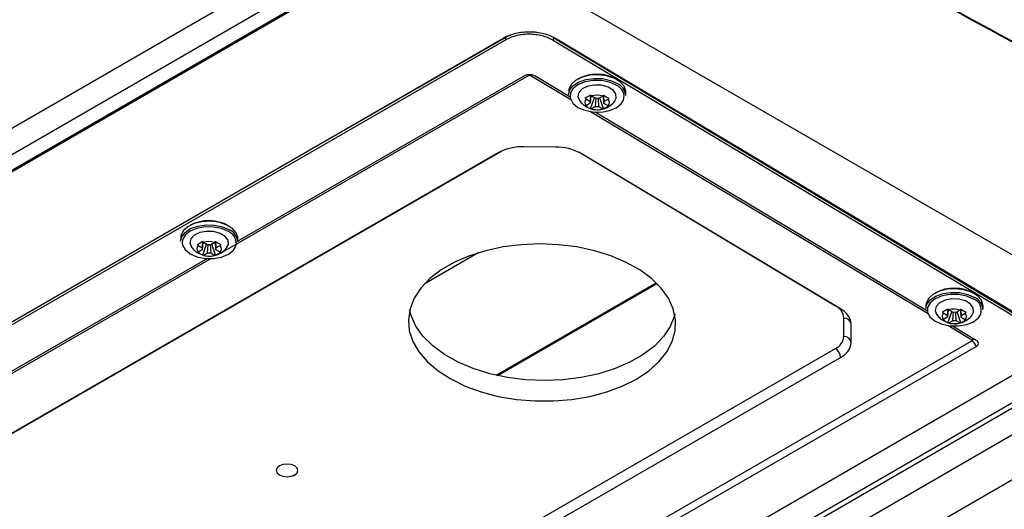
# Model space of a CAD drawing. Header units: millimetres. Extents: x 82 to 1337, y -230 to 1154.
# Tile 28 of 217: x 1120 to 1256, y -126 to -58. Entities that reach past the tile are written whole.
import ezdxf

# ---------------------------------------------------------------- set-up
doc = ezdxf.new("R2010")
doc.units = ezdxf.units.MM

msp = doc.modelspace()

# ---------------------------------------------------------------- linework, layer by layer
at = {"color": 7, "linetype": 'Continuous', "lineweight": 25}
for p, q in [((1028.52, -125.27), (1168.57, -44.43)), ((1027.98, -131.59), (1176.06, -46.11)), ((1028.13, -129.15), (1172.16, -46)), ((1175.93, -46.03), (1101.91, -88.77)), ((1185.8, -49.41), (1274.95, -100.87)), ((1186.94, -60.67), (1052.59, -138.23)), ((1187.31, -60.89), (1052.83, -138.37)), ((1260.79, -101.13), (1193.68, -60.96)), ((1193.86, -60.66), (1260.97, -100.83)), ((1261.26, -100.88), (1194.09, -60.74)), ((1189.78, -65.89), (1150.12, -88.75)), ((1196.11, -68.85), (1191.2, -65.91)), ((1195.91, -68.02), (1195.9, -68.51)), ((1198.32, -69.1), (1198.89, -69.44)), ((1198.89, -69.44), (1198.96, -68.69)), ((1198.97, -68.69), (1198.89, -69.7)), ((1198.94, -70.44), (1199.48, -68.94)), ((1199.62, -69.02), (1199.04, -68.68)), ((1199.62, -70.13), (1199.71, -69.04)), ((1199.99, -69.02), (1200.05, -70.14)), ((1200.62, -68.7), (1200.05, -69.03)), ((1200.73, -70.46), (1200.22, -68.93)), ((1200.78, -69.72), (1200.72, -68.71)), ((1200.73, -68.71), (1200.78, -69.46)), ((1200.78, -69.46), (1201.35, -69.13)), ((1203.8, -68.63), (1203.8, -68.14)), ((1198.29, -70.15), (1198.91, -70.42)), ((1198.89, -69.7), (1198.32, -70.03)), ((1199.04, -70.46), (1199.62, -70.13)), ((1200.05, -70.14), (1200.62, -70.48)), ((1201.35, -70.06), (1200.78, -69.72)), ((1245.55, -98.44), (1199.57, -70.92)), ((1194.08, -75.75), (1189.74, -75.7)), ((1186.21, -76.52), (1080.16, -137.62)), ((1233.53, -98.14), (1197.62, -76.64)), ((1142.22, -88.27), (1142.21, -88.75)), ((1150.11, -88.87), (1150.12, -88.39)), ((1144.63, -89.35), (1145.2, -89.69)), ((1145.2, -89.69), (1145.27, -88.94)), ((1145.29, -88.94), (1145.2, -89.95)), ((1145.26, -90.69), (1145.8, -89.19)), ((1145.93, -89.27), (1145.36, -88.93)), ((1145.93, -90.38), (1146.03, -89.29)), ((1146.3, -89.26), (1146.37, -90.38)), ((1146.94, -88.95), (1146.37, -89.27)), ((1147.04, -90.71), (1146.53, -89.18)), ((1147.09, -89.96), (1147.03, -88.78)), ((1147.04, -88.77), (1147.09, -89.71)), ((1147.09, -89.71), (1147.66, -89.38)), ((1145.91, -91.17), (1104.11, -115.25)), ((1144.6, -90.4), (1145.23, -90.66)), ((1145.2, -89.95), (1144.63, -90.27)), ((1145.36, -90.71), (1145.93, -90.38)), ((1146.37, -90.38), (1146.94, -90.73)), ((1147.66, -90.31), (1147.09, -89.96)), ((1183.48, -90.35), (1175.91, -94.72)), ((1185.86, -107.31), (1208.01, -94.52)), ((1186.06, -107.36), (1208.12, -94.63)), ((1245.35, -97.61), (1245.34, -98.1)), ((1253.24, -98.22), (1253.25, -97.74)), ((1234, -101.96), (1234, -99.41)), ((1247.76, -98.7), (1248.33, -99.04)), ((1248.33, -99.29), (1247.76, -99.62)), ((1248.33, -99.04), (1248.4, -98.28)), ((1248.42, -98.28), (1248.33, -99.29)), ((1248.38, -100.04), (1248.92, -98.54)), ((1249.06, -98.62), (1248.49, -98.28)), ((1249.06, -99.73), (1249.15, -98.63)), ((1249.43, -98.62), (1249.49, -99.73)), ((1250.06, -98.29), (1249.49, -98.62)), ((1250.17, -100.06), (1249.66, -98.53)), ((1250.22, -99.31), (1250.16, -98.3)), ((1250.17, -98.3), (1250.22, -99.06)), ((1250.22, -99.06), (1250.79, -98.73)), ((1250.79, -99.65), (1250.22, -99.31)), ((1234.98, -102.78), (1234.99, -100.23)), ((1247.73, -99.75), (1248.36, -100.01)), ((1248.49, -100.06), (1249.06, -99.73)), ((1252.31, -102.49), (1249.01, -100.52)), ((1249.49, -99.73), (1250.06, -100.07)), ((1119.52, -190.6), (1274.95, -100.87)), ((1275.65, -101.28), (1119.52, -191.41)), ((1278.84, -103.12), (1116.33, -196.94)), ((1123.23, -176.58), (1251.71, -102.56)), ((1123.84, -177.35), (1252.31, -103.33)), ((1126.78, -164.71), (1232.82, -103.61)), ((1127.47, -165.94), (1233.51, -104.84)), ((1284.24, -106.23), (1121.54, -200.16)), ((1261.26, -105.07), (1217.13, -130.55))]:
    msp.add_line(p, q, dxfattribs=at)
at = {"color": 8, "linetype": 'Continuous', "lineweight": 25}
for p, q in [((1165.01, -73.33), (1187.14, -60.58)), ((1190.39, -65.86), (1147.76, -90.42)), ((1196.2, -69.22), (1190.59, -65.86)), ((1245.65, -98.81), (1198.94, -70.86)), ((1186.64, -76.3), (1080.88, -137.23)), ((1232.83, -97.74), (1197.31, -76.47)), ((1146.45, -91.17), (1101.75, -116.93)), ((1251.71, -102.44), (1248.38, -100.45))]:
    msp.add_line(p, q, dxfattribs=at)
at = {"color": 7, "linetype": 'Continuous', "lineweight": 25, "flags": 128}
for points in [[(1195.9, -68.51), (1196.03, -67.93), (1196.5, -67.3), (1197.27, -66.78), (1198.27, -66.42), (1199.41, -66.26), (1200.58, -66.29), (1201.69, -66.53), (1202.64, -66.95)], [(1203.8, -68.14), (1203.8, -68.03), (1203.58, -67.35), (1203.03, -66.73), (1202.2, -66.24), (1201.16, -65.9), (1200, -65.76), (1198.83, -65.83), (1197.75, -66.09), (1196.86, -66.54), (1196.24, -67.12), (1195.93, -67.78), (1195.91, -68.02)], [(1202.5, -67.2), (1201.55, -66.78), (1200.43, -66.56), (1199.26, -66.55), (1198.14, -66.75), (1197.19, -67.14), (1196.5, -67.69), (1196.18, -68.23)], [(1202.3, -69.37), (1202.49, -68.97), (1202.45, -68.39), (1202.05, -67.86), (1201.36, -67.45), (1200.46, -67.2), (1199.48, -67.17), (1198.54, -67.34), (1197.79, -67.7), (1197.31, -68.2), (1197.17, -68.77), (1197.38, -69.31)], [(1196.1, -68.8), (1196.14, -69.03), (1196.5, -69.69), (1197.19, -70.26), (1198.14, -70.67), (1199.26, -70.9), (1200.43, -70.91), (1201.55, -70.71), (1202.5, -70.31), (1203.19, -69.76), (1203.49, -69.28)], [(1142.21, -88.75), (1142.35, -88.18), (1142.82, -87.55), (1143.59, -87.03), (1144.59, -86.67), (1145.72, -86.5), (1146.9, -86.54), (1148.01, -86.78), (1148.96, -87.2)], [(1150.12, -88.39), (1150.12, -88.28), (1149.9, -87.6), (1149.35, -86.98), (1148.52, -86.49), (1147.48, -86.15), (1146.32, -86.01), (1145.15, -86.08), (1144.07, -86.34), (1143.18, -86.79), (1142.55, -87.36), (1142.25, -88.03), (1142.22, -88.27)], [(1148.81, -87.45), (1147.86, -87.03), (1146.75, -86.81), (1145.58, -86.79), (1144.46, -87), (1143.51, -87.39), (1142.82, -87.94), (1142.49, -88.48)], [(1148.62, -89.62), (1148.81, -89.22), (1148.77, -88.64), (1148.37, -88.11), (1147.67, -87.69), (1146.77, -87.45), (1145.79, -87.42), (1144.86, -87.59), (1144.1, -87.95), (1143.63, -88.45), (1143.49, -89.02), (1143.7, -89.56)], [(1142.42, -89.04), (1142.46, -89.28), (1142.82, -89.94), (1143.51, -90.51), (1144.46, -90.92), (1145.58, -91.15), (1146.75, -91.16), (1147.86, -90.96), (1148.81, -90.56), (1149.5, -90.01), (1149.81, -89.53)], [(1205.28, -107.84), (1206.98, -106.71), (1208.39, -105.46), (1209.48, -104.09), (1210.24, -102.65), (1210.64, -101.16), (1210.69, -99.64), (1210.38, -98.14), (1209.71, -96.67), (1208.71, -95.26), (1207.38, -93.95), (1205.76, -92.75), (1203.87, -91.7), (1201.76, -90.81), (1199.46, -90.09), (1197.02, -89.57), (1194.49, -89.26), (1191.91, -89.15), (1189.34, -89.26), (1186.83, -89.57), (1184.42, -90.09), (1182.16, -90.8), (1180.09, -91.69), (1178.27, -92.74), (1176.71, -93.94), (1175.46, -95.25), (1174.53, -96.65), (1173.95, -98.12), (1173.72, -99.63), (1173.85, -101.15), (1174.34, -102.64), (1175.18, -104.08), (1176.35, -105.45), (1177.83, -106.7), (1179.59, -107.83), (1181.59, -108.81), (1183.8, -109.61), (1186.17, -110.23), (1188.67, -110.65), (1191.23, -110.86), (1193.81, -110.86), (1196.36, -110.65), (1198.83, -110.23), (1201.17, -109.62), (1203.33, -108.81), (1205.28, -107.84)], [(1253.25, -97.74), (1253.24, -97.63), (1253.03, -96.95), (1252.48, -96.33), (1251.64, -95.83), (1250.6, -95.5), (1249.44, -95.36), (1248.28, -95.42), (1247.2, -95.69), (1246.3, -96.13), (1245.68, -96.71), (1245.37, -97.38), (1245.35, -97.61)], [(1245.34, -98.1), (1245.47, -97.52), (1245.95, -96.89), (1246.71, -96.38), (1247.71, -96.02), (1248.85, -95.85), (1250.02, -95.89), (1251.14, -96.13), (1252.08, -96.55)], [(1251.94, -96.79), (1250.99, -96.38), (1249.87, -96.15), (1248.7, -96.14), (1247.59, -96.34), (1246.64, -96.74), (1245.95, -97.29), (1245.62, -97.83)], [(1251.74, -98.97), (1251.94, -98.57), (1251.89, -97.99), (1251.49, -97.46), (1250.8, -97.04), (1249.9, -96.8), (1248.92, -96.76), (1247.99, -96.94), (1247.23, -97.3), (1246.75, -97.8), (1246.62, -98.37), (1246.82, -98.91)], [(1210.58, -98.88), (1210.53, -99.08), (1209.94, -100.55), (1209.02, -101.95), (1207.76, -103.27), (1206.21, -104.46), (1204.38, -105.51), (1202.32, -106.4), (1200.06, -107.11), (1197.65, -107.63), (1195.13, -107.95), (1192.56, -108.05), (1189.99, -107.95), (1187.45, -107.63), (1185.01, -107.11), (1182.71, -106.4), (1180.6, -105.51), (1178.72, -104.45), (1177.09, -103.26), (1175.77, -101.94), (1174.76, -100.54), (1174.1, -99.07), (1173.9, -98.32)], [(1245.54, -98.39), (1245.58, -98.63), (1245.95, -99.29), (1246.64, -99.85), (1247.58, -100.27), (1248.7, -100.49), (1249.87, -100.5), (1250.99, -100.3), (1251.94, -99.91), (1252.63, -99.36), (1252.93, -98.88)], [(1158, -121.11), (1158.32, -120.83), (1158.44, -120.49), (1158.32, -120.15), (1158, -119.86), (1157.51, -119.67), (1156.94, -119.59), (1156.37, -119.65), (1155.88, -119.84), (1155.55, -120.12), (1155.44, -120.46), (1155.55, -120.8), (1155.88, -121.09), (1156.36, -121.28), (1156.94, -121.36), (1157.51, -121.29), (1158, -121.11)], [(1155.44, -120.44), (1155.44, -120.45), (1155.55, -120.79), (1155.88, -121.08), (1156.36, -121.27), (1156.94, -121.35), (1157.51, -121.29), (1158, -121.1)], [(1158, -121.1), (1158.32, -120.82), (1158.44, -120.49)]]:
    msp.add_lwpolyline(points, dxfattribs=at)
at = {"color": 8, "linetype": 'Continuous', "lineweight": 25, "flags": 128}
for points in [[(1196.18, -68.23), (1196.14, -68.35), (1196.1, -68.8)], [(1142.49, -88.48), (1142.46, -88.59), (1142.42, -89.04)], [(1245.62, -97.83), (1245.58, -97.94), (1245.54, -98.39)]]:
    msp.add_lwpolyline(points, dxfattribs=at)
at = {"color": 7, "linetype": 'Continuous', "lineweight": 25}
for centre, radius, start, end in [((1187.52, -60.57), 0.385, 182.3304, 236.7392), ((1193.47, -60.63), 0.39, 302.4471, 356.0447), ((1190.47, -67.25), 1.52, 61.5553, 117.2298), ((1190.49, -66.04), 0.209, 61.5553, 117.2298), ((1199.81, -71.2), 5.52, 60.4766, 117.7761), ((1201.81, -68.76), 1.99, 3.8903, 65.4302), ((1198.79, -69.56), 0.66, 135.4885, 224.4966), ((1199.21, -69.57), 0.344, 158.2734, 201.7117), ((1199.81, -71.36), 2.78, 72.9933, 105.857), ((1199.82, -70.64), 1.63, 81.8127, 97.0376), ((1200.46, -69.59), 0.344, 338.2734, 21.7117), ((1200.88, -69.59), 0.66, 315.4885, 44.4966), ((1199.86, -67.8), 2.78, 252.9933, 285.857), ((1199.85, -68.51), 1.63, 261.8127, 277.0376), ((1189.52, -82.77), 7.07, 88.2208, 117.9662), ((1194.15, -82.91), 7.16, 60.996, 90.5002), ((1146.12, -91.46), 5.53, 60.5193, 117.7334), ((1148.13, -89.01), 1.99, 3.8903, 65.4302), ((1145.1, -89.81), 0.66, 135.4885, 224.4966), ((1145.52, -89.82), 0.344, 158.2734, 201.7117), ((1146.12, -91.61), 2.78, 72.9933, 105.857), ((1146.13, -90.89), 1.63, 81.8127, 97.0376), ((1146.77, -89.84), 0.344, 338.2734, 21.7117), ((1147.19, -89.84), 0.66, 315.4885, 44.4966), ((1146.18, -88.05), 2.78, 252.9933, 285.857), ((1146.17, -88.76), 1.63, 261.8127, 277.0376), ((1249.25, -100.8), 5.52, 60.4766, 117.7761), ((1251.26, -98.36), 1.99, 3.8903, 65.4302), ((1231.94, -99.6), 2.07, 5.3633, 64.4836), ((1232.41, -100.47), 2.59, 5.3633, 64.4836), ((1248.23, -99.16), 0.66, 135.4885, 224.4966), ((1248.65, -99.16), 0.344, 158.2734, 201.7117), ((1249.25, -100.95), 2.78, 72.9933, 105.857), ((1249.26, -100.24), 1.63, 81.8127, 97.0376), ((1249.9, -99.18), 0.344, 338.2734, 21.7117), ((1250.32, -99.19), 0.66, 315.4885, 44.4966), ((1249.3, -97.39), 2.78, 252.9933, 285.857), ((1249.29, -98.11), 1.63, 261.8127, 277.0376), ((1231.98, -101.77), 2.02, 294.5216, 354.5521), ((1234.07, -102.87), 0.915, 5.7612, 94.8397), ((1232.47, -102.54), 2.53, 294.5216, 354.5521), ((1251.68, -102.5), 0.0618, 291.52, 68.2762), ((1250.85, -103.85), 1.55, 19.7086, 56.5961), ((1252.15, -102.91), 0.449, 291.52, 68.2762), ((1231.98, -104.9), 1.54, 2.0152, 56.7658)]:
    msp.add_arc(centre, radius, start, end, dxfattribs=at)
at = {"color": 8, "linetype": 'Continuous', "lineweight": 25}
for centre, radius, start, end in [((1190.01, -66.47), 0.721, 58.0261, 79.0065), ((1190.96, -66.47), 0.712, 100.4478, 121.0284), ((1201.9, -68.76), 1.67, 341.6788, 69.1485), ((1148.22, -89.01), 1.67, 341.6788, 69.1485), ((1251.34, -98.35), 1.67, 341.6788, 69.1485), ((1234.07, -100.33), 0.921, 7.8952, 94.6771), ((1252.03, -102.93), 0.584, 85.8384, 123.3115)]:
    msp.add_arc(centre, radius, start, end, dxfattribs=at)
at = {"color": 7, "linetype": 'Continuous', "lineweight": 25}
for points in [[(1180.46, -19.25), (1211.88, -36.39), (1243.31, -53.51), (1274.73, -70.59)], [(1274.95, -70.82), (1243.48, -53.74), (1212.02, -36.6), (1180.55, -19.44)], [(1198.21, -68.96), (1198.43, -68.85), (1198.68, -68.71), (1198.94, -68.54)], [(1198.21, -68.96), (1198.25, -69.01), (1198.28, -69.05), (1198.32, -69.1)], [(1199.04, -68.68), (1199.01, -68.63), (1198.97, -68.59), (1198.94, -68.54)], [(1200.73, -68.56), (1200.69, -68.6), (1200.66, -68.65), (1200.62, -68.7)], [(1200.73, -68.56), (1200.98, -68.73), (1201.23, -68.88), (1201.45, -68.99)], [(1201.35, -69.13), (1201.38, -69.09), (1201.42, -69.04), (1201.45, -68.99)], [(1198.32, -70.03), (1198.28, -70.02), (1198.25, -70.02), (1198.21, -70.01)], [(1198.94, -70.44), (1198.68, -70.35), (1198.43, -70.2), (1198.21, -70.01)], [(1198.94, -70.44), (1198.97, -70.45), (1199.01, -70.46), (1199.04, -70.46)], [(1200.62, -70.48), (1200.66, -70.47), (1200.69, -70.47), (1200.73, -70.46)], [(1201.45, -70.04), (1201.23, -70.23), (1200.98, -70.37), (1200.73, -70.46)], [(1201.45, -70.04), (1201.42, -70.05), (1201.38, -70.05), (1201.35, -70.06)], [(1144.53, -89.21), (1144.75, -89.1), (1145, -88.96), (1145.26, -88.79)], [(1144.53, -89.21), (1144.56, -89.26), (1144.6, -89.3), (1144.63, -89.35)], [(1145.36, -88.93), (1145.33, -88.88), (1145.29, -88.84), (1145.26, -88.79)], [(1147.04, -88.8), (1147.01, -88.85), (1146.97, -88.9), (1146.94, -88.95)], [(1147.04, -88.8), (1147.3, -88.98), (1147.55, -89.13), (1147.77, -89.24)], [(1147.66, -89.38), (1147.7, -89.33), (1147.74, -89.29), (1147.77, -89.24)], [(1144.63, -90.27), (1144.6, -90.27), (1144.56, -90.26), (1144.53, -90.26)], [(1145.26, -90.69), (1145, -90.6), (1144.75, -90.45), (1144.53, -90.26)], [(1145.26, -90.69), (1145.29, -90.7), (1145.33, -90.71), (1145.36, -90.71)], [(1146.94, -90.73), (1146.97, -90.72), (1147.01, -90.72), (1147.04, -90.71)], [(1147.77, -90.29), (1147.55, -90.48), (1147.3, -90.62), (1147.04, -90.71)], [(1147.77, -90.29), (1147.74, -90.3), (1147.7, -90.3), (1147.66, -90.31)], [(1247.65, -98.55), (1247.87, -98.45), (1248.12, -98.3), (1248.38, -98.13)], [(1247.65, -98.55), (1247.69, -98.6), (1247.72, -98.65), (1247.76, -98.7)], [(1248.49, -98.28), (1248.45, -98.23), (1248.42, -98.18), (1248.38, -98.13)], [(1250.17, -98.15), (1250.13, -98.2), (1250.1, -98.25), (1250.06, -98.29)], [(1250.17, -98.15), (1250.43, -98.33), (1250.67, -98.47), (1250.9, -98.59)], [(1250.79, -98.73), (1250.83, -98.68), (1250.86, -98.63), (1250.9, -98.59)], [(1247.76, -99.62), (1247.72, -99.62), (1247.69, -99.61), (1247.65, -99.6)], [(1248.38, -100.04), (1248.12, -99.95), (1247.88, -99.8), (1247.65, -99.6)], [(1248.38, -100.04), (1248.42, -100.05), (1248.45, -100.05), (1248.49, -100.06)], [(1250.06, -100.07), (1250.1, -100.07), (1250.13, -100.06), (1250.17, -100.06)], [(1250.9, -99.64), (1250.67, -99.83), (1250.43, -99.97), (1250.17, -100.06)], [(1250.9, -99.64), (1250.86, -99.64), (1250.83, -99.65), (1250.79, -99.65)]]:
    msp.add_open_spline(points, degree=3, dxfattribs=at)
for points, knots in [([(1146.07, -31.97), (1132.01, -36.6), (1118.53, -41.77), (1099.15, -50.31), (1092.84, -53.3), (1085.12, -57.2), (1083.59, -57.98), (1080.54, -59.57), (1079.03, -60.38), (1074.53, -62.81), (1071.58, -64.46), (1062.85, -69.49), (1057.22, -72.96), (1049.03, -78.35), (1046.34, -80.18), (1041.06, -83.89), (1038.47, -85.77), (1025.77, -95.3), (1016.42, -103.32), (1007.89, -111.74)], [0, 0, 0, 0, 0.25, 0.25, 0.375, 0.375, 0.40625, 0.40625, 0.4375, 0.4375, 0.5, 0.5, 0.625, 0.625, 0.6875, 0.6875, 0.75, 0.75, 1, 1, 1, 1]), ([(1146.1, -33.8), (1145.24, -34.08), (1144.38, -34.37), (1142.67, -34.95), (1140.11, -35.82), (1134.19, -37.91), (1122.53, -42.24), (1112.84, -46.25), (1103.35, -50.45), (1100.23, -51.89), (1094.04, -54.82), (1090.99, -56.32), (1084.95, -59.37), (1081.98, -60.93), (1076.1, -64.11), (1073.21, -65.73), (1058.96, -73.95), (1048.29, -80.96), (1035.86, -90.25), (1033.42, -92.14), (1028.63, -95.96), (1026.28, -97.9), (1021.68, -101.83), (1018.3, -104.8), (1014.5, -108.34), (1012.9, -109.86), (1011.84, -110.88), (1011.31, -111.4), (1010.79, -111.91)], [0, 0, 0, 0, 0.015625, 0.015625, 0.03125, 0.0625, 0.125, 0.25, 0.25, 0.3125, 0.3125, 0.375, 0.375, 0.4375, 0.4375, 0.5, 0.5, 0.75, 0.75, 0.8125, 0.8125, 0.875, 0.875, 0.9375, 0.96875, 0.984375, 0.984375, 1, 1, 1, 1]), ([(1146.25, -34.03), (1145.66, -34.22), (1144.5, -34.62), (1142.76, -35.21), (1141.02, -35.81), (1139.29, -36.42), (1137.57, -37.03), (1135.85, -37.65), (1134.14, -38.28), (1132.43, -38.91), (1130.73, -39.54), (1129.04, -40.18), (1127.35, -40.83), (1125.67, -41.48), (1124, -42.14), (1122.33, -42.8), (1120.66, -43.47), (1119.01, -44.15), (1117.35, -44.83), (1115.71, -45.52), (1114.07, -46.21), (1112.44, -46.91), (1110.81, -47.61), (1109.19, -48.32), (1105, -50.17), (1098.35, -53.23), (1089.39, -57.63), (1080.66, -62.21), (1072.17, -66.95), (1063.94, -71.86), (1055.96, -76.92), (1048.25, -82.15), (1042.45, -86.33), (1038.4, -89.37), (1036.01, -91.22), (1033.64, -93.08), (1031.3, -94.95), (1029, -96.84), (1026.73, -98.75), (1024.48, -100.67), (1022.27, -102.61), (1020.1, -104.56), (1017.95, -106.53), (1015.83, -108.51), (1014.45, -109.85), (1013.76, -110.51)], [0, 0, 0, 0, 0.010867, 0.021732, 0.032593, 0.043451, 0.054308, 0.065162, 0.076014, 0.086865, 0.097714, 0.108563, 0.119411, 0.130258, 0.141105, 0.151953, 0.162801, 0.173649, 0.184499, 0.19535, 0.206202, 0.217057, 0.227913, 0.238772, 0.249633, 0.312264, 0.374835, 0.437401, 0.500018, 0.562473, 0.62488, 0.687295, 0.74977, 0.770635, 0.791491, 0.81234, 0.833184, 0.854025, 0.874865, 0.895707, 0.916551, 0.937401, 0.958257, 0.979123, 1, 1, 1, 1]), ([(1194.09, -60.74), (1193.85, -60.6), (1193.6, -60.48), (1193.05, -60.26), (1192.76, -60.16), (1192.14, -60.01), (1191.83, -59.95), (1191.34, -59.89), (1191.18, -59.87), (1190.85, -59.85), (1190.68, -59.84), (1190.19, -59.84), (1189.86, -59.85), (1189.21, -59.92), (1188.89, -59.97), (1188.28, -60.12), (1187.99, -60.2), (1187.44, -60.41), (1187.18, -60.54), (1186.94, -60.67)], [0, 0, 0, 0, 0.125, 0.125, 0.25, 0.25, 0.375, 0.375, 0.4375, 0.4375, 0.5, 0.5, 0.625, 0.625, 0.75, 0.75, 0.875, 0.875, 1, 1, 1, 1]), ([(1193.68, -60.96), (1193.47, -60.83), (1193.24, -60.72), (1192.75, -60.52), (1192.49, -60.44), (1191.95, -60.3), (1191.66, -60.25), (1191.08, -60.17), (1190.79, -60.15), (1190.2, -60.15), (1189.9, -60.16), (1189.33, -60.22), (1189.05, -60.27), (1188.5, -60.4), (1188.24, -60.48), (1187.75, -60.66), (1187.52, -60.77), (1187.31, -60.89)], [0, 0, 0, 0, 0.125, 0.125, 0.25, 0.25, 0.375, 0.375, 0.5, 0.5, 0.625, 0.625, 0.75, 0.75, 0.875, 0.875, 1, 1, 1, 1]), ([(1197.4, -69.33), (1197.55, -69.52), (1197.81, -69.84), (1198.15, -70.07), (1198.29, -70.15)], [0, 0, 0, 0, 0.608316, 1, 1, 1, 1]), ([(1200.77, -70.43), (1200.82, -70.42), (1201.15, -70.37), (1201.67, -70.01), (1202.15, -69.65), (1202.29, -69.39), (1202.29, -69.38)], [0, 0, 0, 0, 0.0806577, 0.5295315, 0.9823983, 1, 1, 1, 1]), ([(1198.91, -70.42), (1198.97, -70.44), (1199.26, -70.57), (1199.59, -70.58), (1199.84, -70.58)], [0, 0, 0, 0, 0.2055291, 1, 1, 1, 1]), ([(1199.84, -70.58), (1199.86, -70.58), (1200.18, -70.62), (1200.48, -70.52), (1200.77, -70.43)], [0, 0, 0, 0, 0.0673355, 1, 1, 1, 1]), ([(1143.71, -89.58), (1143.87, -89.77), (1144.13, -90.09), (1144.47, -90.32), (1144.6, -90.4)], [0, 0, 0, 0, 0.608316, 1, 1, 1, 1]), ([(1147.09, -90.68), (1147.14, -90.67), (1147.47, -90.62), (1147.99, -90.26), (1148.47, -89.89), (1148.61, -89.63), (1148.61, -89.62)], [0, 0, 0, 0, 0.080658, 0.529532, 0.982398, 1, 1, 1, 1]), ([(1145.23, -90.66), (1145.29, -90.69), (1145.58, -90.82), (1145.9, -90.82), (1146.16, -90.83)], [0, 0, 0, 0, 0.205529, 1, 1, 1, 1]), ([(1146.16, -90.83), (1146.18, -90.83), (1146.49, -90.87), (1146.8, -90.77), (1147.09, -90.68)], [0, 0, 0, 0, 0.067336, 1, 1, 1, 1]), ([(1246.84, -98.92), (1246.99, -99.12), (1247.25, -99.44), (1247.59, -99.66), (1247.73, -99.75)], [0, 0, 0, 0, 0.608316, 1, 1, 1, 1]), ([(1250.21, -100.02), (1250.26, -100.02), (1250.59, -99.96), (1251.12, -99.6), (1251.59, -99.24), (1251.73, -98.98), (1251.74, -98.97)], [0, 0, 0, 0, 0.0806577, 0.5295315, 0.9823983, 1, 1, 1, 1]), ([(1248.36, -100.01), (1248.42, -100.04), (1248.71, -100.17), (1249.03, -100.17), (1249.28, -100.17)], [0, 0, 0, 0, 0.205529, 1, 1, 1, 1]), ([(1249.28, -100.17), (1249.31, -100.18), (1249.62, -100.22), (1249.93, -100.12), (1250.21, -100.02)], [0, 0, 0, 0, 0.067336, 1, 1, 1, 1])]:
    msp.add_open_spline(points, degree=3, knots=knots, dxfattribs=at)
at = {"color": 8, "linetype": 'Continuous', "lineweight": 25}
msp.add_open_spline([(1187.14, -60.58), (1187.14, -60.58), (1187.36, -60.46), (1187.63, -60.36), (1187.9, -60.27)], degree=3, knots=[0, 0, 0, 0, 0.0000639, 1, 1, 1, 1], dxfattribs=at)

doc.saveas('drawing.dxf')
